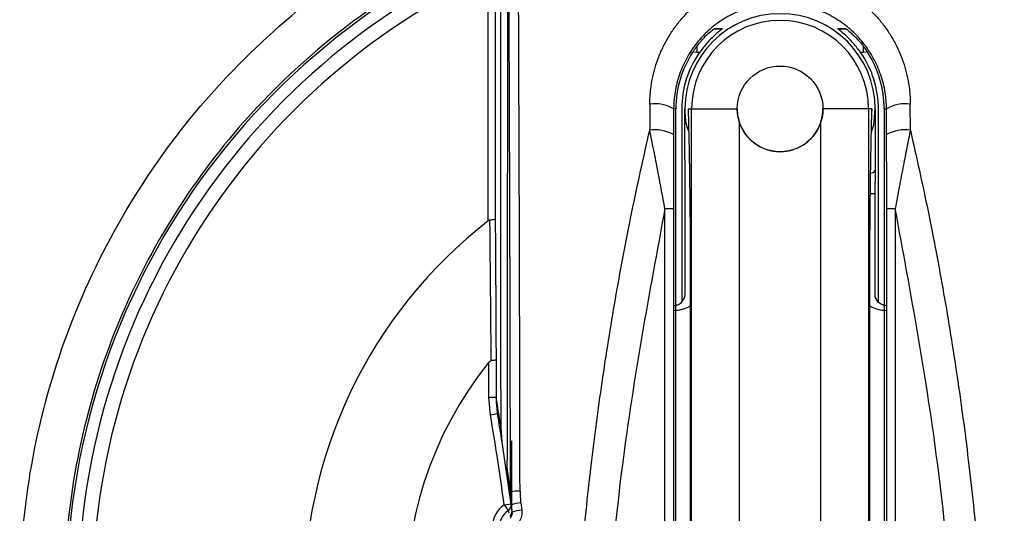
# Model space of a CAD drawing. Header units: millimetres. Extents: x -0.66 to 0.91, y -0.4 to 0.64.
# Tile 57 of 241: x 0.0082 to 0.0289, y 0.071 to 0.0814. Entities that reach past the tile are written whole.
import ezdxf

# ---------------------------------------------------------------- set-up
doc = ezdxf.new("R2010")
doc.units = ezdxf.units.MM
doc.layers.add('FORMAT', color=7, linetype='Continuous')

msp = doc.modelspace()

# ---------------------------------------------------------------- linework, layer by layer
at = {"layer": 'FORMAT', "color": 7, "linetype": 'Continuous', "lineweight": 25}
for p, q in [((0.018035, 0.077124), (0.018035, 0.081715)), ((0.018185, 0.081715), (0.018185, 0.077166)), ((0.022788, 0.081163), (0.02296, 0.081163)), ((0.025381, 0.081163), (0.025553, 0.081163)), ((0.022421, 0.080793), (0.022421, 0.080663)), ((0.025921, 0.080663), (0.025921, 0.080793)), ((0.022421, 0.080663), (0.022333, 0.080666)), ((0.022478, 0.080663), (0.022421, 0.080663)), ((0.025921, 0.080663), (0.025863, 0.080663)), ((0.026008, 0.080666), (0.025921, 0.080663)), ((0.021434, 0.079576), (0.021432, 0.079031)), ((0.021934, 0.079477), (0.021932, 0.078936)), ((0.021982, 0.079477), (0.021934, 0.079477)), ((0.021982, 0.067091), (0.021982, 0.079477)), ((0.022104, 0.079477), (0.022104, 0.075419)), ((0.022171, 0.079477), (0.022171, 0.079468)), ((0.022171, 0.079477), (0.022171, 0.07947)), ((0.022171, 0.079477), (0.022171, 0.079477)), ((0.02224, 0.079477), (0.022311, 0.079477)), ((0.022311, 0.064817), (0.022311, 0.079477)), ((0.022311, 0.079477), (0.023271, 0.079477)), ((0.026031, 0.079477), (0.025071, 0.079477)), ((0.026031, 0.079477), (0.026031, 0.064817)), ((0.026101, 0.079477), (0.026031, 0.079477)), ((0.026171, 0.07947), (0.026171, 0.079477)), ((0.026171, 0.079477), (0.026171, 0.079477)), ((0.026237, 0.075419), (0.026237, 0.079477)), ((0.02636, 0.079477), (0.02636, 0.067091)), ((0.02636, 0.079477), (0.026408, 0.079477)), ((0.02641, 0.078936), (0.026408, 0.079477)), ((0.02691, 0.079031), (0.026908, 0.079576)), ((0.02331, 0.079212), (0.02331, 0.064825)), ((0.025031, 0.064825), (0.025031, 0.079212)), ((0.022175, 0.077699), (0.022174, 0.078179)), ((0.026167, 0.078179), (0.026166, 0.077699)), ((0.022175, 0.07559), (0.022175, 0.077699)), ((0.026071, 0.077699), (0.026166, 0.077699)), ((0.026166, 0.077699), (0.026166, 0.07559)), ((0.022284, 0.075799), (0.022284, 0.06479)), ((0.026057, 0.06479), (0.026057, 0.075799)), ((0.018053, 0.073416), (0.018053, 0.074155)), ((0.018203, 0.074207), (0.018203, 0.073416)), ((0.018084, 0.073047), (0.018053, 0.073416)), ((0.018053, 0.073416), (0.018203, 0.073416)), ((0.018084, 0.073047), (0.018232, 0.073073)), ((0.018332, 0.072471), (0.018307, 0.07279)), ((0.018529, 0.071119), (0.018332, 0.072471)), ((0.01853, 0.072502), (0.018529, 0.071119)), ((0.018453, 0.071673), (0.018432, 0.07196)), ((0.018723, 0.071199), (0.018743, 0.071045)), ((0.018372, 0.071159), (0.018521, 0.071179)), ((0.018372, 0.071159), (0.018456, 0.071035)), ((0.018544, 0.071002), (0.018524, 0.071155))]:
    msp.add_line(p, q, dxfattribs=at)
at = {"layer": 'FORMAT', "color": 7, "linetype": 'Continuous', "lineweight": 25, "flags": 128}
msp.add_lwpolyline([(0.026091, 0.078995), (0.026139, 0.079139), (0.026171, 0.079469), (0.026171, 0.07947), (0.026171, 0.07947)], dxfattribs=at)
at = {"layer": 'FORMAT', "color": 7, "linetype": 'Continuous', "lineweight": 25}
msp.add_circle((0.024171, 0.079477), 0.0009, dxfattribs=at)
for centre, radius, start, end in [((0.024175, 0.069038), 0.0227043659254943, 349.829273, 105.381256), ((0.024183, 0.069257), 0.0149965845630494, 349.118636, 109.386044), ((0.024171, 0.069227), 0.0150000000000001, 102.347616, 247.039363), ((0.024171, 0.069227), 0.0147499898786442, 110.426812, 246.627288), ((0.024171, 0.069227), 0.0144499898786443, 110.426812, 246.112196), ((0.024171, 0.079477), 0.0019999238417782, 0, 180), ((0.024171, 0.079477), 0.0018600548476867, 0, 180), ((0.024171, 0.079477), 0.0021889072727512, 147.083653, 180), ((0.024171, 0.079477), 0.0020667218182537, 144.992437, 180), ((0.024171, 0.079477), 0.0020667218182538, 0, 35.007563), ((0.024171, 0.079477), 0.0021889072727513, 360, 32.916347), ((0.021548, 0.078844), 0.0007408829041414, 58.6805, 98.914349), ((0.022173, 0.07947), 2.6690630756e-06, 170.367895, 189.839021), ((0.026168, 0.07947), 2.6690426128e-06, 350.16094, 9.632147), ((0.026793, 0.078844), 0.0007408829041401, 81.085651, 121.3195), ((0.024171, 0.079477), 0.0009, 197.10142, 342.89858), ((0.021547, 0.078277), 0.0007625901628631, 59.698557, 98.685517), ((0.026794, 0.078277), 0.0007625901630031, 81.314483, 120.301442), ((0.026078, 0.078231), 0.0001035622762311, 268.906316, 330.129893), ((0.021774, 0.089629), 0.0122460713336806, 269.891283, 270.726599), ((0.026568, 0.089629), 0.012246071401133, 269.273401, 270.108717), ((0.024171, 0.069227), 0.0100000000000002, 127.844358, 234.517539), ((0.024171, 0.069227), 0.0078554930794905, 141.149358, 223.740717), ((-0.031043, 0.064588), 0.0498500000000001, 7.575363, 9.770446), ((-0.031043, 0.064588), 0.0500000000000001, 7.423327, 8.146216), ((0.018659, 0.070859), 0.0005855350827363, 85.347366, 105.093877), ((0.01875, 0.070603), 0.0005961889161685, 92.67891, 112.290143), ((0.018684, 0.070693), 0.0005606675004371, 123.76807, 237.740784), ((0.018684, 0.070693), 0.0004106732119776, 123.76807, 250.23193), ((0.018372, 0.071159), 0.000149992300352, 303.765166, 7.574764), ((0.020931, 0.071648), 0.0025497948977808, 193.924815, 195.213885), ((0.01877, 0.070437), 0.0006087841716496, 92.606223, 111.794615)]:
    msp.add_arc(centre, radius, start, end, dxfattribs=at)
for centre, major_axis, ratio, start_param, end_param in [((0.017184, 0.064477), (1.47085953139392e-09, 0.07604999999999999), 0.017455, 4.803872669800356, 4.938988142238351), ((0.017384, 0.064477), (1.47085718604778e-09, 0.07625000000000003), 0.017409, 4.803872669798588, 4.938988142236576), ((-0.033042, 0.064584), (0.03677013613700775, 0.03677130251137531), 0.999937, 5.656194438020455, 5.668403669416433), ((-0.031043, 0.064584), (0.03535592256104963, 0.03535708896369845), 0.999934, 5.656128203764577, 5.668330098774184), ((-0.033042, 0.064584), (0.03677013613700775, 0.03677130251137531), 0.999937, 5.629658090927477, 5.640063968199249), ((-0.031043, 0.064584), (0.03535592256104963, 0.03535708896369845), 0.999934, 5.629522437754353, 5.639981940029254)]:
    msp.add_ellipse(centre, major_axis=major_axis, ratio=ratio, start_param=start_param, end_param=end_param, dxfattribs=at)
for points, knots in [([(0.0456490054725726, 0.0660864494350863), (0.045748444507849, 0.0671325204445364), (0.0459494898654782, 0.0692474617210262), (0.0456478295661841, 0.0725752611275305), (0.044818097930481, 0.0760018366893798), (0.043360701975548, 0.0793624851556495), (0.0413426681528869, 0.082459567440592), (0.0386560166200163, 0.0853633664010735), (0.0354643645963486, 0.0877137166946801), (0.031907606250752, 0.0894223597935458), (0.0283971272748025, 0.0904310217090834), (0.0247365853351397, 0.0908316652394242), (0.0216481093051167, 0.0906725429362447), (0.0198135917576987, 0.090290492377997), (0.0191880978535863, 0.0901602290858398)], [0, 0, 0, 0, 0.0749181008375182, 0.1514690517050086, 0.2373713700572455, 0.3257685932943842, 0.4117147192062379, 0.5001634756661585, 0.6069276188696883, 0.6925594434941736, 0.7806744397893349, 0.8663010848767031, 0.9544142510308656, 1, 1, 1, 1]), ([(0.0183191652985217, 0.0543452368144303), (0.0182578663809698, 0.0543641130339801), (0.0173395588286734, 0.0546468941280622), (0.0157078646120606, 0.0555868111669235), (0.0135308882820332, 0.0571683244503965), (0.011664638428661, 0.0591306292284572), (0.0101560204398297, 0.0613720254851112), (0.0090377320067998, 0.0638347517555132), (0.0083573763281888, 0.066452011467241), (0.0081168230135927, 0.0691463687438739), (0.0083415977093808, 0.0718422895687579), (0.0090068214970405, 0.0744652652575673), (0.0101123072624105, 0.0769350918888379), (0.0116083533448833, 0.0791915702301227), (0.0134720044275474, 0.0811500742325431), (0.0156469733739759, 0.0828246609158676), (0.0173077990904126, 0.0835992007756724), (0.0181527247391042, 0.0839932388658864)], [0, 0, 0, 0, 0.0050637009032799, 0.0758583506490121, 0.146682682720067, 0.217507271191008, 0.2883739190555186, 0.3592408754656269, 0.4301384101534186, 0.5010359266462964, 0.5719575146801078, 0.6428789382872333, 0.713815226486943, 0.7847514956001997, 0.855660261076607, 0.9265688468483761, 1, 1, 1, 1]), ([(0.0190514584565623, 0.0833832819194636), (0.0188206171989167, 0.0832957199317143), (0.0178112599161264, 0.082912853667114), (0.0160876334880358, 0.0820070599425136), (0.0140668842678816, 0.0804802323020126), (0.0123165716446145, 0.0786155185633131), (0.0109162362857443, 0.076503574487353), (0.0098807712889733, 0.0741647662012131), (0.009258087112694, 0.071707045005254), (0.009055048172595, 0.0691560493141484), (0.009281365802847, 0.066629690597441), (0.009934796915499, 0.0641542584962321), (0.010985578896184, 0.0618454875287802), (0.0124214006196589, 0.0597241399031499), (0.0141807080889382, 0.05790105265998), (0.016157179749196, 0.056401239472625), (0.0176169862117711, 0.0557242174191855), (0.0183191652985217, 0.0553985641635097)], [0, 0, 0, 0, 0.020577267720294, 0.08997444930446, 0.1613838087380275, 0.230790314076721, 0.3022069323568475, 0.3716611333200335, 0.4431271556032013, 0.5126220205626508, 0.584131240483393, 0.6536421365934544, 0.7251696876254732, 0.7946642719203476, 0.866176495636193, 0.9356297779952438, 1, 1, 1, 1]), ([(0.0214336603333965, 0.0795759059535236), (0.0214347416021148, 0.079629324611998), (0.0214369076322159, 0.0797363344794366), (0.021454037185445, 0.0799191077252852), (0.0214869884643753, 0.0801236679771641), (0.021543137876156, 0.0803490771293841), (0.0216188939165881, 0.0805716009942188), (0.0217125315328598, 0.0807847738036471), (0.0218220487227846, 0.0809864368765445), (0.0219464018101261, 0.0811766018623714), (0.0220878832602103, 0.0813581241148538), (0.0222429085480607, 0.081525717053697), (0.0224644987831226, 0.0817288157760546), (0.0227095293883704, 0.0819036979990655), (0.0230385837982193, 0.0820815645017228), (0.0233189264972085, 0.0821911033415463), (0.0236093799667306, 0.0822650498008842), (0.023905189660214, 0.0823146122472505), (0.0242064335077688, 0.0823272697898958), (0.0245055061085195, 0.0823028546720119), (0.0247521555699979, 0.0822617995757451), (0.0250167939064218, 0.0821910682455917), (0.0252730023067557, 0.082091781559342), (0.0254999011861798, 0.0819775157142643), (0.0256996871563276, 0.0818545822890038), (0.0258901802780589, 0.0817134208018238), (0.0260677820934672, 0.0815561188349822), (0.0262304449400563, 0.0813848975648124), (0.0263780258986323, 0.0812003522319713), (0.0265105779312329, 0.0810016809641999), (0.0266248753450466, 0.0807930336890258), (0.0267200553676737, 0.0805772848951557), (0.0267964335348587, 0.0803551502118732), (0.026854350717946, 0.0801247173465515), (0.026887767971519, 0.0799156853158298), (0.0269045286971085, 0.0797321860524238), (0.0269065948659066, 0.0796280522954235), (0.0269076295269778, 0.0795759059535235)], [0, 0, 0, 0, 0.0187833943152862, 0.0376274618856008, 0.0645297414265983, 0.0916112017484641, 0.1192582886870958, 0.1471015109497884, 0.1733327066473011, 0.1997341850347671, 0.2266768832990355, 0.2538090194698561, 0.2794118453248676, 0.3314423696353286, 0.3579346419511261, 0.4090488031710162, 0.4349908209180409, 0.4613112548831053, 0.5123952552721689, 0.5383312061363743, 0.5646513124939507, 0.5985300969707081, 0.6327234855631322, 0.6595005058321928, 0.6864777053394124, 0.714079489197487, 0.7418935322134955, 0.7690923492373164, 0.79648754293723, 0.8244953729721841, 0.8527118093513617, 0.879896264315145, 0.9072675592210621, 0.9352249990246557, 0.9633838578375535, 0.9816639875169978, 1, 1, 1, 1]), ([(0.0183068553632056, 0.0727897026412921), (0.0183058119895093, 0.0744444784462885), (0.0183039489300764, 0.0773992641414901), (0.0183023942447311, 0.080354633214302), (0.0183017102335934, 0.0816548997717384)], [0, 0, 0, 0, 0.560032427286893, 1, 1, 1, 1]), ([(0.0184413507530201, 0.0815818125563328), (0.0184405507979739, 0.0797847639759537), (0.0184391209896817, 0.0765727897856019), (0.018434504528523, 0.0733708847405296), (0.0184324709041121, 0.0719603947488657)], [0, 0, 0, 0, 0.5594841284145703, 0.9999999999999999, 0.9999999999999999, 0.9999999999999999, 0.9999999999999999]), ([(0.0264077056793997, 0.0794768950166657), (0.0264068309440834, 0.079519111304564), (0.0264050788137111, 0.0796036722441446), (0.0263914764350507, 0.0797504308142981), (0.0263648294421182, 0.0799167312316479), (0.0263186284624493, 0.0801017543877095), (0.0262560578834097, 0.0802843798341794), (0.0261779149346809, 0.0804606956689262), (0.0260854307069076, 0.0806287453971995), (0.025979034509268, 0.0807883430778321), (0.0258575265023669, 0.0809403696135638), (0.0257238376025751, 0.0810804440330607), (0.025580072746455, 0.0812072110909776), (0.0254269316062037, 0.0813208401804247), (0.0252620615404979, 0.0814225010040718), (0.0250918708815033, 0.0815079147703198), (0.0248817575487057, 0.081592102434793), (0.0246097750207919, 0.0816683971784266), (0.0243269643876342, 0.0817037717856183), (0.0240818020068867, 0.081704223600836), (0.02377645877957, 0.0816794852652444), (0.0234752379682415, 0.0816039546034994), (0.0231965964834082, 0.0814831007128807), (0.0230352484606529, 0.0813968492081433), (0.0228818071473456, 0.0812980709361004), (0.0227356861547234, 0.0811861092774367), (0.0225988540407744, 0.081062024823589), (0.0224728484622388, 0.0809272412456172), (0.0223579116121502, 0.0807820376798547), (0.0222544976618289, 0.080626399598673), (0.0221641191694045, 0.0804619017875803), (0.02208781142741, 0.0802903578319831), (0.0220257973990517, 0.0801120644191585), (0.0219785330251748, 0.0799271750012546), (0.0219506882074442, 0.0797578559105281), (0.0219363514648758, 0.0796073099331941), (0.0219345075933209, 0.0795204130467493), (0.0219335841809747, 0.0794768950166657)], [0, 0, 0, 0, 0.0183071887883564, 0.036670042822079, 0.0639080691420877, 0.0913300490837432, 0.1193327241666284, 0.1475367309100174, 0.1747787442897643, 0.2022095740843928, 0.2302437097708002, 0.2584901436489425, 0.285264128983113, 0.3122300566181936, 0.3398133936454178, 0.3676154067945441, 0.3929471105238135, 0.4355539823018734, 0.4865024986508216, 0.5123736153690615, 0.5386328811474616, 0.6153959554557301, 0.6416700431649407, 0.6672582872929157, 0.6930209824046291, 0.7193240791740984, 0.7458096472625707, 0.7720710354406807, 0.7985073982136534, 0.8254867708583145, 0.8526502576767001, 0.8796020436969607, 0.9067336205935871, 0.934428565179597, 0.9623170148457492, 0.981128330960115, 1, 1, 1, 1]), ([(0.0224206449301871, 0.0807912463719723), (0.0224720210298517, 0.0808543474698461), (0.0225680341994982, 0.0809722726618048), (0.0226901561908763, 0.0810853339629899), (0.0227622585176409, 0.0811448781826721), (0.0227852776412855, 0.0811615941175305), (0.0227875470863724, 0.0811623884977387), (0.0227879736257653, 0.0811625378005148)], [0, 0, 0, 0, 0.3335322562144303, 0.6233149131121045, 0.8125657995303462, 0.9647719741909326, 1, 1, 1, 1]), ([(0.022959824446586, 0.0811625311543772), (0.0229567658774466, 0.0811594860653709), (0.0229506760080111, 0.0811534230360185), (0.0228862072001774, 0.0811027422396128), (0.0227709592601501, 0.0810043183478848), (0.0226191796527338, 0.0808520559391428), (0.022521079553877, 0.0807205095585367), (0.0224778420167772, 0.0806625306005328)], [0, 0, 0, 0, 0.1307610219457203, 0.2603562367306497, 0.4737113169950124, 0.7680387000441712, 1, 1, 1, 1]), ([(0.0227879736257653, 0.0811625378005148), (0.0228020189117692, 0.0811625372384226), (0.0228538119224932, 0.0811625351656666), (0.0229114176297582, 0.0811625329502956), (0.0229559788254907, 0.0811625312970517), (0.022959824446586, 0.0811625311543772)], [0, 0, 0, 0, 0.2537159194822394, 0.9355958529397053, 0.9999999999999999, 0.9999999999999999, 0.9999999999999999, 0.9999999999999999]), ([(0.0253814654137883, 0.0811625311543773), (0.0253853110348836, 0.0811625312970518), (0.0254298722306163, 0.0811625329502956), (0.0254874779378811, 0.0811625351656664), (0.0255392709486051, 0.0811625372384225), (0.0255533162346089, 0.0811625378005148)], [0, 0, 0, 0, 0.0644041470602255, 0.7462840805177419, 1, 1, 1, 1]), ([(0.0258634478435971, 0.0806625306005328), (0.0258124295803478, 0.0807302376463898), (0.0257093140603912, 0.0808670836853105), (0.0255579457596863, 0.0810150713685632), (0.0254506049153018, 0.0811063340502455), (0.0253898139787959, 0.0811540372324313), (0.0253841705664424, 0.0811597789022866), (0.0253814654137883, 0.0811625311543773)], [0, 0, 0, 0, 0.2716283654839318, 0.549001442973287, 0.7408213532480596, 0.8757634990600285, 1, 1, 1, 1]), ([(0.0255533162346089, 0.0811625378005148), (0.0255558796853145, 0.0811610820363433), (0.0255617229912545, 0.0811577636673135), (0.0256056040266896, 0.0811237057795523), (0.0256987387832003, 0.0810429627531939), (0.0258158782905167, 0.080924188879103), (0.0258931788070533, 0.0808260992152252), (0.0259206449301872, 0.0807912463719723)], [0, 0, 0, 0, 0.1120998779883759, 0.255528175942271, 0.4907133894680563, 0.8190422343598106, 0.9999999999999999, 0.9999999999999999, 0.9999999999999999, 0.9999999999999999]), ([(0.0223331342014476, 0.0806663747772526), (0.0223559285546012, 0.0807004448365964), (0.0223844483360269, 0.0807430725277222), (0.0224145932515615, 0.0807831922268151), (0.0224206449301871, 0.0807912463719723)], [0, 0, 0, 0, 0.7992471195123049, 1, 1, 1, 1]), ([(0.0259206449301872, 0.0807912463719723), (0.0259266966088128, 0.0807831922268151), (0.0259568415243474, 0.0807430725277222), (0.0259853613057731, 0.0807004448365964), (0.0260081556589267, 0.0806663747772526)], [0, 0, 0, 0, 0.2007528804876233, 1, 1, 1, 1]), ([(0.0221738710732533, 0.0781794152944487), (0.0221730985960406, 0.0784270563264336), (0.0221717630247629, 0.0788552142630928), (0.02217103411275, 0.0792880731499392), (0.0221707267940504, 0.0794705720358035)], [0, 0, 0, 0, 0.5783871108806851, 1, 1, 1, 1]), ([(0.0221707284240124, 0.0794696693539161), (0.0221707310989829, 0.0794694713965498), (0.0221722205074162, 0.0793592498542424), (0.0221746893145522, 0.0792005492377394), (0.0222330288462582, 0.0790428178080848), (0.0222507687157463, 0.0789948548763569)], [0, 0, 0, 0, 0.0012505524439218, 0.6963005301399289, 1, 1, 1, 1]), ([(0.0222398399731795, 0.0794768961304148), (0.0222398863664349, 0.0794748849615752), (0.0222437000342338, 0.0793095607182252), (0.0222559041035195, 0.0787854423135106), (0.0222715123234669, 0.0779473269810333), (0.0222824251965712, 0.0768062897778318), (0.0222836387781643, 0.0761324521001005), (0.0222842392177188, 0.0757990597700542)], [0, 0, 0, 0, 0.0021554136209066, 0.1771816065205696, 0.565790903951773, 0.7851678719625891, 1, 1, 1, 1]), ([(0.0232706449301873, 0.0794769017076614), (0.0232709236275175, 0.0794599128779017), (0.0232714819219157, 0.0794258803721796), (0.0232759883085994, 0.0793747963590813), (0.0232832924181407, 0.0793237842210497), (0.0232941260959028, 0.0792692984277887), (0.0233046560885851, 0.0792324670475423), (0.0233104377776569, 0.0792122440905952)], [0, 0, 0, 0, 0.1897337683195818, 0.380080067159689, 0.5723049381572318, 0.7651660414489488, 1, 1, 1, 1]), ([(0.0250308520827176, 0.0792122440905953), (0.0250384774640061, 0.0792396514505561), (0.0250537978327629, 0.0792947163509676), (0.0250647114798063, 0.0793673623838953), (0.0250698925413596, 0.079428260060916), (0.0250703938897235, 0.0794606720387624), (0.0250706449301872, 0.0794769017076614)], [0, 0, 0, 0, 0.3175494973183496, 0.6379976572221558, 0.8187343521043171, 0.9999999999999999, 0.9999999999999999, 0.9999999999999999, 0.9999999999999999]), ([(0.0260570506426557, 0.0757990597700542), (0.0260570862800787, 0.0758810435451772), (0.0260571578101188, 0.0760455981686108), (0.0260577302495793, 0.0762926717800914), (0.0260586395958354, 0.0765391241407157), (0.0260599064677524, 0.076781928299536), (0.026061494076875, 0.0770185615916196), (0.0260633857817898, 0.0772487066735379), (0.0260655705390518, 0.0774725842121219), (0.0260686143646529, 0.0777412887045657), (0.0260727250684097, 0.0780453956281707), (0.026078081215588, 0.0783753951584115), (0.026083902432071, 0.0786848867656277), (0.0260898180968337, 0.0789663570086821), (0.0260956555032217, 0.0792261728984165), (0.0260994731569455, 0.0793912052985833), (0.0261014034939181, 0.0794748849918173), (0.0261014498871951, 0.0794768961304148)], [0, 0, 0, 0, 0.052845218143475, 0.1060688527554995, 0.1604179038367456, 0.2151250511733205, 0.269280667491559, 0.3237307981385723, 0.3790094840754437, 0.4345339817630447, 0.5301498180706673, 0.6265879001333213, 0.7247897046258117, 0.8233227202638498, 0.9105747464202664, 0.9978507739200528, 1, 1, 1, 1]), ([(0.0261014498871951, 0.0794768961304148), (0.0261014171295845, 0.0794745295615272), (0.0261012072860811, 0.079459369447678), (0.0261008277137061, 0.0794442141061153), (0.0261005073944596, 0.0794314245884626)], [0, 0, 0, 0, 0.1561049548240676, 1, 1, 1, 1]), ([(0.0261705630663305, 0.0794705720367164), (0.0261703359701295, 0.0793462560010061), (0.0261700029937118, 0.0791639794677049), (0.0261691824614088, 0.0787317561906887), (0.0261682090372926, 0.0784269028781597), (0.0261674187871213, 0.0781794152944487)], [0, 0, 0, 0, 0.2875488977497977, 0.4216142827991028, 0.9999999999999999, 0.9999999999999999, 0.9999999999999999, 0.9999999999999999]), ([(0.0197591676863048, 0.0644547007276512), (0.0197644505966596, 0.0650918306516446), (0.019775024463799, 0.0663670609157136), (0.0198635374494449, 0.0682804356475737), (0.020005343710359, 0.0701928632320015), (0.0202002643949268, 0.0720502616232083), (0.0204407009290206, 0.0738487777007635), (0.020722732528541, 0.075588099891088), (0.021048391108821, 0.0773183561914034), (0.0213039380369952, 0.0784598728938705), (0.0214317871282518, 0.0790309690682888)], [0, 0, 0, 0, 0.129213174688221, 0.2586231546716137, 0.3886254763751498, 0.5188243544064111, 0.6387516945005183, 0.7588274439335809, 0.8793423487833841, 1, 1, 1, 1]), ([(0.0217503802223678, 0.0773828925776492), (0.0217041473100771, 0.0776322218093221), (0.0216018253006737, 0.0781840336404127), (0.0214919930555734, 0.0787310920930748), (0.0214317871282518, 0.0790309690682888)], [0, 0, 0, 0, 0.4518374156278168, 1, 1, 1, 1]), ([(0.021931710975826, 0.0789355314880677), (0.0219308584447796, 0.0786527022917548), (0.0219293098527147, 0.0781389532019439), (0.0219290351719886, 0.0776180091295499), (0.0219289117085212, 0.0773838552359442)], [0, 0, 0, 0, 0.5505200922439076, 1, 1, 1, 1]), ([(0.0264123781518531, 0.0773838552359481), (0.0264121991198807, 0.0776694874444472), (0.0264118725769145, 0.0781904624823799), (0.0264102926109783, 0.0787036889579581), (0.0264095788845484, 0.078935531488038)], [0, 0, 0, 0, 0.5482646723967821, 1, 1, 1, 1]), ([(0.0269095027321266, 0.0790309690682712), (0.0268971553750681, 0.0789701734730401), (0.0268724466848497, 0.0788485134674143), (0.0268356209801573, 0.0786644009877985), (0.0267989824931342, 0.0784791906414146), (0.0267600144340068, 0.0782798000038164), (0.0267188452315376, 0.0780663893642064), (0.0266755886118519, 0.0778388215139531), (0.0266327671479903, 0.0776104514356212), (0.0266048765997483, 0.077458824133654), (0.0265909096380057, 0.077382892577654)], [0, 0, 0, 0, 0.1120911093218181, 0.2243090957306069, 0.3369110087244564, 0.4496433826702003, 0.5864222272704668, 0.723476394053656, 0.8615231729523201, 0.9999999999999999, 0.9999999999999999, 0.9999999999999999, 0.9999999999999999]), ([(0.0269095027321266, 0.0790309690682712), (0.0270366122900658, 0.0784632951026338), (0.0272909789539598, 0.0773272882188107), (0.0276163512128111, 0.0756006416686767), (0.0278993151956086, 0.0738579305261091), (0.0281400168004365, 0.0720585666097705), (0.028334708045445, 0.0702053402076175), (0.0284767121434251, 0.0682978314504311), (0.0285660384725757, 0.0663796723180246), (0.028576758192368, 0.0650966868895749), (0.0285821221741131, 0.064454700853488)], [0, 0, 0, 0, 0.1199367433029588, 0.2400127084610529, 0.3605204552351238, 0.4811775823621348, 0.6103949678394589, 0.7398043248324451, 0.8698021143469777, 1, 1, 1, 1]), ([(0.0217503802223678, 0.0773828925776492), (0.0214204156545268, 0.0755957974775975), (0.0206372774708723, 0.071354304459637), (0.0204010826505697, 0.0669768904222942), (0.020401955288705, 0.0644550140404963), (0.0204019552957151, 0.0644549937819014)], [0, 0, 0, 0, 0.4213343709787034, 0.999995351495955, 0.9999999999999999, 0.9999999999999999, 0.9999999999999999, 0.9999999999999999]), ([(0.0217506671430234, 0.06448537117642), (0.02175065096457, 0.0669994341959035), (0.0217506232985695, 0.0712986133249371), (0.0217504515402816, 0.0755977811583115), (0.0217503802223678, 0.0773828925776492)], [0, 0, 0, 0, 0.5847774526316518, 1, 1, 1, 1]), ([(0.0219289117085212, 0.0773838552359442), (0.0219289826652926, 0.0755986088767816), (0.0219291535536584, 0.0712991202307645), (0.0219291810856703, 0.0669996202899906), (0.0219291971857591, 0.0644853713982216)], [0, 0, 0, 0, 0.4152229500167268, 1, 1, 1, 1]), ([(0.0264120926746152, 0.0644853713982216), (0.0264121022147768, 0.0662706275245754), (0.0264121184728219, 0.0693130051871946), (0.026412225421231, 0.0736125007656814), (0.0264123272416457, 0.0761267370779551), (0.0264123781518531, 0.0773838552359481)], [0, 0, 0, 0, 0.4152242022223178, 0.7076121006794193, 1, 1, 1, 1]), ([(0.0265909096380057, 0.077382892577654), (0.0265908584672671, 0.0761258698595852), (0.0265907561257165, 0.0736118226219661), (0.0265906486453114, 0.0693126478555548), (0.0265906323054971, 0.0662704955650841), (0.0265906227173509, 0.0644853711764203)], [0, 0, 0, 0, 0.2923875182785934, 0.5847754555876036, 1, 1, 1, 1]), ([(0.027939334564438, 0.0644549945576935), (0.0279393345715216, 0.064455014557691), (0.0279402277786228, 0.0669768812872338), (0.0277040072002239, 0.071354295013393), (0.0269208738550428, 0.0755957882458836), (0.0265909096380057, 0.077382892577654)], [0, 0, 0, 0, 4.5891669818e-06, 0.5786634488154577, 1, 1, 1, 1]), ([(0.0180739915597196, 0.0771398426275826), (0.018066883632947, 0.0771386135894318), (0.0180529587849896, 0.0771362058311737), (0.0180412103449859, 0.0771277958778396), (0.0180354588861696, 0.0771236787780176)], [0, 0, 0, 0, 0.5104491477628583, 1, 1, 1, 1]), ([(0.0181854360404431, 0.0771657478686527), (0.0181854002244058, 0.0771655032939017), (0.0181850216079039, 0.0771629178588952), (0.0181794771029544, 0.0771573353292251), (0.0181579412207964, 0.0771497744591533), (0.0181213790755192, 0.0771431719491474), (0.0180897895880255, 0.0771409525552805), (0.0180739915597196, 0.0771398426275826)], [0, 0, 0, 0, 0.0212948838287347, 0.225111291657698, 0.4852058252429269, 0.7425493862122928, 1, 1, 1, 1]), ([(0.0181018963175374, 0.0741869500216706), (0.0181018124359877, 0.0741961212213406), (0.0180969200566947, 0.0747310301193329), (0.0180875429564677, 0.0757201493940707), (0.0180783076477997, 0.0766876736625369), (0.0180739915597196, 0.0771398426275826)], [0, 0, 0, 0, 0.0092063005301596, 0.5369561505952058, 1, 1, 1, 1]), ([(0.0181854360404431, 0.0771657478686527), (0.0181882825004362, 0.0767206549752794), (0.0181945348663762, 0.0757429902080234), (0.0181999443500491, 0.0747489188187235), (0.0182028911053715, 0.0742074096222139)], [0, 0, 0, 0, 0.4552612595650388, 1, 1, 1, 1]), ([(0.0219354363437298, 0.0753403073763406), (0.0219526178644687, 0.0753422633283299), (0.0219877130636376, 0.0753462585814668), (0.0220370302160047, 0.0753657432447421), (0.0220818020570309, 0.0753944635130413), (0.0221277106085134, 0.0754395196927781), (0.0221585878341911, 0.0754929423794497), (0.0221733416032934, 0.0755515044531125), (0.0221745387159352, 0.0755780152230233), (0.0221750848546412, 0.0755901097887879)], [0, 0, 0, 0, 0.1239752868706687, 0.2532335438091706, 0.3913322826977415, 0.5412007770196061, 0.8092122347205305, 0.9129600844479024, 1, 1, 1, 1]), ([(0.0264058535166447, 0.0753403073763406), (0.0263886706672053, 0.0753422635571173), (0.0263535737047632, 0.0753462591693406), (0.0263042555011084, 0.0753657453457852), (0.0262594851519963, 0.075394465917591), (0.0262135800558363, 0.0754395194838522), (0.0261827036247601, 0.0754929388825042), (0.0261679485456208, 0.0755515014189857), (0.0261667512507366, 0.0755780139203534), (0.0261662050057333, 0.0755901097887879)], [0, 0, 0, 0, 0.1239844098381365, 0.2532453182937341, 0.3913406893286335, 0.5412005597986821, 0.8092007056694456, 0.9129511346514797, 1, 1, 1, 1]), ([(0.0219406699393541, 0.0752404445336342), (0.0219964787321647, 0.0752465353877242), (0.0221035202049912, 0.0752582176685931), (0.0222193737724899, 0.0752984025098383), (0.0222735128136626, 0.0753330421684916), (0.0222842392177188, 0.0753399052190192)], [0, 0, 0, 0, 0.4662386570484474, 0.89424748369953, 1, 1, 1, 1]), ([(0.0260570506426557, 0.0753399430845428), (0.026067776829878, 0.0753330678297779), (0.0261216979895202, 0.0752985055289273), (0.0262374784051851, 0.0752580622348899), (0.0263445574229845, 0.075246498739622), (0.0264006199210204, 0.0752404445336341)], [0, 0, 0, 0, 0.105792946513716, 0.5318272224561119, 1, 1, 1, 1]), ([(0.0180529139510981, 0.0741545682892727), (0.0180581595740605, 0.0741605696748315), (0.0180687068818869, 0.0741726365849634), (0.0180861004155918, 0.0741845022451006), (0.018097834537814, 0.0741863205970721), (0.0181018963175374, 0.0741869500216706)], [0, 0, 0, 0, 0.3928114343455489, 0.7898209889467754, 0.9999999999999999, 0.9999999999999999, 0.9999999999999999, 0.9999999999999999]), ([(0.0182028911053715, 0.0742074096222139), (0.0182028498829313, 0.0742071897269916), (0.0182025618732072, 0.0742056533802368), (0.0181987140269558, 0.0742016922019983), (0.0181819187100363, 0.0741958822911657), (0.0181480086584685, 0.0741901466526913), (0.0181172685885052, 0.0741880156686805), (0.0181018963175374, 0.0741869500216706)], [0, 0, 0, 0, 0.0250373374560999, 0.174928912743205, 0.4512676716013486, 0.7255939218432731, 1, 1, 1, 1]), ([(0.0182028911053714, 0.0734160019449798), (0.0182066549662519, 0.0733155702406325), (0.0182109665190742, 0.0732005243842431), (0.0182298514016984, 0.0730871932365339), (0.018232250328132, 0.0730727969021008)], [0, 0, 0, 0, 0.8729710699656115, 1, 1, 1, 1]), ([(0.0185243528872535, 0.0711546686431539), (0.0185191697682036, 0.0711993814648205), (0.0185087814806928, 0.0712889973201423), (0.0185071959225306, 0.0713791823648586), (0.0185064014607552, 0.0714243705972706)], [0, 0, 0, 0, 0.4989387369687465, 1, 1, 1, 1]), ([(0.0187063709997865, 0.0714426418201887), (0.018707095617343, 0.0714019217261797), (0.01870854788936, 0.0713203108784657), (0.0187179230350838, 0.0712392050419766), (0.0187226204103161, 0.0711985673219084)], [0, 0, 0, 0, 0.4989544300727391, 1, 1, 1, 1]), ([(0.0184886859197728, 0.0709156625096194), (0.0185002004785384, 0.0709280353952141), (0.0185232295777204, 0.0709527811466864), (0.0185402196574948, 0.0710003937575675), (0.0185389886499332, 0.0710324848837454), (0.0185384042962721, 0.0710477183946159)], [0, 0, 0, 0, 0.3443935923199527, 0.6887866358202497, 1, 1, 1, 1]), ([(0.0185015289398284, 0.0708763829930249), (0.01850930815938, 0.0708853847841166), (0.0185282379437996, 0.0709072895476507), (0.0185457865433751, 0.0709511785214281), (0.0185448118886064, 0.0709851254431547), (0.0185443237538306, 0.0710021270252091)], [0, 0, 0, 0, 0.2582968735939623, 0.6285340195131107, 1, 1, 1, 1]), ([(0.01874267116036, 0.0710450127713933), (0.0187437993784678, 0.0710052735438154), (0.0187460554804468, 0.0709258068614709), (0.0187049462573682, 0.0708232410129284), (0.0186609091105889, 0.0707722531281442), (0.0186427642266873, 0.0707512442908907)], [0, 0, 0, 0, 0.3703319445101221, 0.7405541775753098, 1, 1, 1, 1])]:
    msp.add_open_spline(points, degree=3, knots=knots, dxfattribs=at)

doc.saveas('drawing.dxf')
